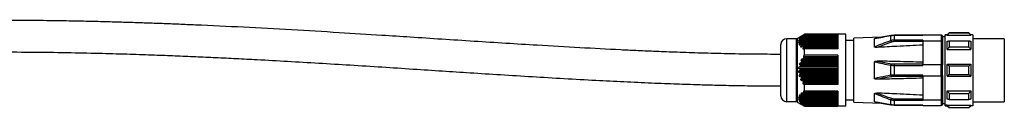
# Model space of a CAD drawing. Header units: millimetres. Extents: x -417 to 2052, y 446 to 879.
# Tile 11 of 21: x 414 to 663, y 624 to 647. Entities that reach past the tile are written whole.
import ezdxf

# ---------------------------------------------------------------- set-up
doc = ezdxf.new("R2010")
doc.units = ezdxf.units.MM

# ---------------------------------------------------------------- blocks, each defined once
blk = doc.blocks.new('Drawing View2')
at = {"color": 7, "linetype": 'Continuous', "lineweight": 25}
for p, q in [((426.42, 12.06), (428.3, 13.14)), ((427.75, 12.65), (436.8, 12.65)), ((428.08, 12.87), (436.8, 12.87)), ((436.8, 12.94), (428.16, 12.94)), ((436.8, 12.97), (428.18, 12.97)), ((436.8, 13.14), (428.3, 13.14)), ((428.3, 13.1), (428.3, 13.14)), ((436.8, 13.1), (428.3, 13.1)), ((438.8, 13.14), (436.8, 13.14)), ((436.8, 13.1), (436.8, 9.45)), ((438.8, -5.16), (438.8, 13.14)), ((450.25, 12.82), (446.2, 12.06)), ((450.25, 12.82), (447.91, 12.38)), ((450.2, 11.49), (450.2, 12.77)), ((451.02, 12.89), (450.25, 12.82)), ((458.3, 12.89), (451.02, 12.89)), ((451.02, 12.89), (451.02, 12.85)), ((451.02, 12.85), (458.3, 12.85)), ((451.02, 12.85), (451.02, 11.63)), ((458.3, 12.94), (458.3, 12.85)), ((458.3, 12.94), (463, 12.94)), ((463, 12.94), (463, 11.47)), ((463.3, 12.64), (463.3, 11.27)), ((464.5, 12.99), (464, 12.99)), ((464, 12.86), (464, 12.99)), ((464, -4.88), (464, 12.86)), ((464.5, 12.86), (464, 12.86)), ((465, 13.49), (464.5, 12.99)), ((464.5, 12.86), (470.5, 12.86)), ((470, 13.49), (465, 13.49)), ((465, 13.43), (470, 13.43)), ((470.5, 12.99), (470, 13.49)), ((470, 13.43), (470, 13.49)), ((471, 12.99), (470.5, 12.99)), ((471, 12.99), (471, -5.01)), ((422.3, -2.51), (422.3, 10.49)), ((423.8, -4.01), (423.8, 11.99)), ((426.17, 11.99), (423.8, 11.99)), ((426.17, 11.99), (426.17, -4.01)), ((426.42, 12.06), (426.42, -4.08)), ((426.96, 11.15), (436.8, 11.15)), ((427.02, 11.65), (436.8, 11.65)), ((427.1, 10.65), (436.8, 10.65)), ((436.8, 11.47), (427.12, 11.47)), ((436.8, 10.97), (427.16, 10.97)), ((436.8, 11.44), (427.17, 11.44)), ((427.17, 11.37), (436.8, 11.37)), ((436.8, 10.94), (427.24, 10.94)), ((427.26, 10.87), (436.8, 10.87)), ((436.8, 11.97), (427.28, 11.97)), ((427.28, 11.87), (436.8, 11.87)), ((427.29, 12.15), (436.8, 12.15)), ((436.8, 11.94), (427.31, 11.94)), ((436.8, 10.47), (427.41, 10.47)), ((427.44, 10.15), (436.8, 10.15)), ((436.8, 10.44), (427.51, 10.44)), ((427.56, 10.37), (436.8, 10.37)), ((427.59, 12.37), (436.8, 12.37)), ((436.8, 12.47), (427.64, 12.47)), ((436.8, 12.44), (427.64, 12.44)), ((440.8, 11.49), (438.8, 11.49)), ((447.91, 12.38), (440.8, 12.13)), ((440.8, -4.15), (440.8, 12.13)), ((446.1, 9.91), (446.1, 12.02)), ((450.34, 11.11), (450.2, 11.49)), ((458.3, 11.63), (451.02, 11.63)), ((451.02, 11.23), (451.02, 11.63)), ((458.3, 11.23), (451.02, 11.23)), ((458.3, 11.63), (458.3, 11.47)), ((458.3, 11.47), (463, 11.47)), ((458.3, 11.47), (458.3, 5.46)), ((463, 11.47), (463, 5.46)), ((464, 12.49), (463.3, 12.49)), ((463.3, 11.27), (463.3, 5.36)), ((465, 11.44), (470, 11.44)), ((479, 11.99), (471, 11.99)), ((479, 11.99), (479, 3.99)), ((436.8, 9.97), (427.84, 9.97)), ((436.8, 9.94), (427.97, 9.94)), ((427.97, 9.65), (436.8, 9.65)), ((428.04, 9.87), (436.8, 9.87)), ((428.3, 7.77), (428.3, 9.45)), ((436.8, 9.45), (428.3, 9.45)), ((436.8, 7.77), (428.3, 7.77)), ((436.8, 7.77), (436.8, 0.36)), ((464.5, 9.2), (470.5, 9.2)), ((465, 9.89), (470, 9.89)), ((436.8, 5.37), (427.15, 5.37)), ((427.28, 5.02), (436.8, 5.02)), ((427.29, 5.81), (436.8, 5.81)), ((436.8, 5.16), (427.31, 5.16)), ((436.8, 6.37), (427.53, 6.37)), ((427.59, 6.02), (436.8, 6.02)), ((436.8, 6.16), (427.64, 6.16)), ((427.75, 6.81), (436.8, 6.81)), ((428.08, 7.02), (436.8, 7.02)), ((436.8, 7.37), (428.1, 7.37)), ((436.8, 7.16), (428.16, 7.16)), ((446.1, 1.88), (446.1, 6.1)), ((450.2, 2.71), (450.2, 5.27)), ((451.02, 5.58), (451.02, 5.21)), ((451.02, 5.58), (458.3, 5.58)), ((451.02, 5.21), (458.3, 5.21)), ((451.02, 5.21), (451.02, 2.77)), ((458.3, 5.21), (458.3, 5.46)), ((458.3, 5.46), (463, 5.46)), ((463, 2.52), (463, 5.46)), ((463.3, 2.62), (463.3, 5.36)), ((464.5, 5.49), (470.5, 5.49)), ((465, 5.09), (470, 5.09)), ((426.96, 3.81), (436.8, 3.81)), ((436.8, 4.37), (426.97, 4.37)), ((436.8, 3.37), (426.99, 3.37)), ((427.02, 4.81), (436.8, 4.81)), ((427.1, 2.81), (436.8, 2.81)), ((436.8, 4.16), (427.17, 4.16)), ((427.17, 4.02), (436.8, 4.02)), ((436.8, 3.16), (427.24, 3.16)), ((427.26, 3.02), (436.8, 3.02)), ((458.3, 2.77), (451.02, 2.77)), ((451.02, 2.4), (451.02, 2.77)), ((458.3, 2.52), (458.3, 2.77)), ((458.3, 2.52), (463, 2.52)), ((458.3, 2.52), (458.3, -3.49)), ((463, 2.52), (463, -3.49)), ((463.3, 2.62), (463.3, -3.29)), ((465, 2.89), (470, 2.89)), ((479, 3.99), (479, -4.01)), ((436.8, 2.37), (427.22, 2.37)), ((427.44, 1.81), (436.8, 1.81)), ((436.8, 2.16), (427.51, 2.16)), ((427.56, 2.02), (436.8, 2.02)), ((436.8, 1.37), (427.65, 1.37)), ((436.8, 1.16), (427.97, 1.16)), ((427.97, 0.81), (436.8, 0.81)), ((428.04, 1.02), (436.8, 1.02)), ((428.3, -1.33), (428.3, 0.36)), ((436.8, 0.36), (428.3, 0.36)), ((458.3, 2.4), (451.02, 2.4)), ((464.5, 2.49), (470.5, 2.49)), ((427.48, -2.39), (436.8, -2.39)), ((436.8, -2.07), (427.53, -2.07)), ((427.59, -2.35), (436.8, -2.35)), ((436.8, -2.29), (427.64, -2.29)), ((427.95, -1.89), (436.8, -1.89)), ((428.08, -1.85), (436.8, -1.85)), ((436.8, -1.57), (428.1, -1.57)), ((436.8, -1.79), (428.16, -1.79)), ((436.8, -1.33), (428.3, -1.33)), ((436.8, -1.33), (436.8, -5.1)), ((446.1, -4.04), (446.1, -1.93)), ((464.5, -1.22), (470.5, -1.22)), ((465, -1.9), (470, -1.9)), ((426.17, -4.01), (423.8, -4.01)), ((426.42, -4.08), (428.3, -5.16)), ((436.8, -3.07), (426.97, -3.07)), ((436.8, -3.57), (426.99, -3.57)), ((427.11, -3.39), (436.8, -3.39)), ((436.8, -2.57), (427.15, -2.57)), ((436.8, -3.29), (427.17, -3.29)), ((427.17, -3.35), (436.8, -3.35)), ((427.2, -2.89), (436.8, -2.89)), ((436.8, -4.07), (427.22, -4.07)), ((427.23, -3.89), (436.8, -3.89)), ((436.8, -3.79), (427.24, -3.79)), ((427.26, -3.85), (436.8, -3.85)), ((427.28, -2.85), (436.8, -2.85)), ((436.8, -2.79), (427.31, -2.79)), ((436.8, -4.29), (427.51, -4.29)), ((427.55, -4.39), (436.8, -4.39)), ((427.56, -4.35), (436.8, -4.35)), ((436.8, -4.57), (427.65, -4.57)), ((436.8, -4.79), (427.97, -4.79)), ((428.04, -4.85), (436.8, -4.85)), ((428.06, -4.89), (436.8, -4.89)), ((436.66, -3.42), (436.66, -3.39)), ((436.66, -3.42), (436.8, -3.42)), ((438.8, -3.51), (440.8, -3.51)), ((440.8, -4.15), (447.91, -4.4)), ((450.2, -4.79), (446.1, -4.04)), ((446.2, -4.08), (450.25, -4.84)), ((450.2, -4.79), (450.2, -3.51)), ((450.25, -4.84), (451.02, -4.9)), ((451.02, -3.25), (458.3, -3.25)), ((451.02, -3.25), (451.02, -3.65)), ((451.02, -3.65), (458.3, -3.65)), ((451.02, -3.65), (451.02, -4.87)), ((458.3, -4.87), (451.02, -4.87)), ((451.02, -4.9), (451.02, -4.87)), ((451.02, -4.9), (458.3, -4.9)), ((458.3, -3.49), (463, -3.49)), ((458.3, -3.49), (458.3, -3.65)), ((458.3, -4.87), (458.3, -4.96)), ((458.3, -4.96), (463, -4.96)), ((463, -3.49), (463, -4.96)), ((463.3, -3.29), (463.3, -4.66)), ((464, -4.51), (463.3, -4.51)), ((464.5, -4.88), (464, -4.88)), ((464, -5.01), (464, -4.88)), ((464.5, -4.88), (470.5, -4.88)), ((465, -3.46), (470, -3.46)), ((471, -4.01), (479, -4.01)), ((428.3, -5.16), (428.3, -5.1)), ((436.8, -5.1), (428.3, -5.1)), ((428.3, -5.16), (436.8, -5.16)), ((438.8, -5.16), (436.8, -5.16)), ((464, -5.01), (464.5, -5.01)), ((464.5, -5.01), (465, -5.51)), ((465, -5.45), (470, -5.45)), ((465, -5.45), (465, -5.51)), ((465, -5.51), (470, -5.51)), ((470, -5.51), (470.5, -5.01)), ((471, -5.01), (470.5, -5.01))]:
    blk.add_line(p, q, dxfattribs=at)
at = {"color": 7, "linetype": 'Continuous', "lineweight": 25, "flags": 128}
for points in [[(464.5, 12.86), (464.5, 12.92), (464.5, 12.96), (464.5, 12.98), (464.5, 12.99)], [(465, 13.49), (465, 13.49), (465, 13.47), (465, 13.45), (465, 13.43)], [(470.5, 12.99), (470.5, 12.99), (470.5, 12.98), (470.5, 12.97), (470.5, 12.96), (470.5, 12.94), (470.5, 12.92), (470.5, 12.89), (470.5, 12.86)], [(464.5, 9.2), (464.5, 9.51), (464.5, 9.8), (464.5, 10.08), (464.5, 10.35), (464.5, 10.62), (464.5, 10.86), (464.5, 11.1), (464.5, 11.33)], [(465, 11.44), (465, 11.27), (465, 11.09), (465, 10.9), (465, 10.71), (465, 10.51), (465, 10.31), (465, 10.1), (465, 9.89)], [(470, 9.89), (470, 10.1), (470, 10.31), (470, 10.51), (470, 10.71), (470, 10.9), (470, 11.09), (470, 11.27), (470, 11.44)], [(470.5, 11.33), (470.5, 11.1), (470.5, 10.86), (470.5, 10.62), (470.5, 10.35), (470.5, 10.08), (470.5, 9.8), (470.5, 9.51), (470.5, 9.2)], [(464.5, 2.49), (464.5, 2.86), (464.5, 3.24), (464.5, 3.61), (464.5, 3.99), (464.5, 4.37), (464.5, 4.74), (464.5, 5.12), (464.5, 5.49)], [(465, 5.09), (465, 4.82), (465, 4.54), (465, 4.27), (465, 3.99), (465, 3.72), (465, 3.44), (465, 3.17), (465, 2.89)], [(470, 2.89), (470, 3.17), (470, 3.44), (470, 3.72), (470, 3.99), (470, 4.27), (470, 4.54), (470, 4.82), (470, 5.09)], [(470.5, 5.49), (470.5, 5.12), (470.5, 4.74), (470.5, 4.37), (470.5, 3.99), (470.5, 3.61), (470.5, 3.24), (470.5, 2.86), (470.5, 2.49)], [(464.5, -3.35), (464.5, -3.12), (464.5, -2.88), (464.5, -2.63), (464.5, -2.37), (464.5, -2.1), (464.5, -1.82), (464.5, -1.53), (464.5, -1.22)], [(465, -1.9), (465, -2.12), (465, -2.33), (465, -2.53), (465, -2.73), (465, -2.92), (465, -3.11), (465, -3.29), (465, -3.46)], [(470, -3.46), (470, -3.29), (470, -3.11), (470, -2.92), (470, -2.73), (470, -2.53), (470, -2.33), (470, -2.12), (470, -1.9)], [(470.5, -1.22), (470.5, -1.53), (470.5, -1.82), (470.5, -2.1), (470.5, -2.37), (470.5, -2.63), (470.5, -2.88), (470.5, -3.12), (470.5, -3.35)], [(450.34, -3.13), (450.32, -3.18), (450.3, -3.24), (450.28, -3.29), (450.26, -3.34), (450.24, -3.39), (450.23, -3.43), (450.21, -3.47), (450.2, -3.51)], [(464.5, -5.01), (464.5, -5), (464.5, -4.98), (464.5, -4.94), (464.5, -4.88)], [(470.5, -4.88), (470.5, -4.91), (470.5, -4.94), (470.5, -4.96), (470.5, -4.98), (470.5, -4.99), (470.5, -5), (470.5, -5.01), (470.5, -5.01)], [(470, -5.51), (470, -5.51), (470, -5.49), (470, -5.47), (470, -5.45)]]:
    blk.add_lwpolyline(points, dxfattribs=at)
at = {"color": 7, "linetype": 'Continuous', "lineweight": 25}
for centre, radius, start, end in [((450.26, 12.75), 0.0677, 99.3836, 163.4462), ((423.8, 10.49), 1.5, 90, 180), ((426.17, 12.49), 0.5, 270, 299.8989), ((451.22, 5.1), 1.04, 148.7705, 170.5858), ((451.22, 2.88), 1.04, 189.4141, 211.2295), ((423.8, -2.51), 1.5, 180, 270), ((426.17, -4.51), 0.5, 60.1011, 90), ((450.26, -4.77), 0.0677, 196.5535, 260.6167)]:
    blk.add_arc(centre, radius, start, end, dxfattribs=at)
for points, knots in [([(422.3, 8), (419.96, 8.01), (415.18, 8.03), (408.16, 8.16), (401.49, 8.33), (395.52, 8.54), (390.27, 8.74), (385.73, 8.94), (379.49, 9.24), (371.15, 9.68), (361.44, 10.24), (352.49, 10.79), (344.42, 11.31), (336.33, 11.83), (328.54, 12.34), (319.87, 12.9), (309.83, 13.53), (298.12, 14.23), (285.99, 14.89), (276.45, 15.34), (269.56, 15.63), (265.37, 15.8), (261.33, 15.94), (257.44, 16.07), (253.59, 16.19), (249.37, 16.3), (244.4, 16.42), (238.39, 16.52), (231.3, 16.61), (226.22, 16.63), (223.5, 16.63)], [0, 0, 0, 0, 0.035216, 0.072183, 0.10575, 0.135803, 0.16224, 0.184971, 0.204218, 0.256438, 0.310836, 0.350859, 0.391535, 0.432864, 0.473014, 0.509135, 0.563866, 0.624703, 0.685875, 0.747047, 0.768579, 0.789924, 0.810264, 0.829493, 0.84856, 0.868281, 0.89321, 0.923416, 0.958981, 1, 1, 1, 1]), ([(427.75, 12.65), (427.69, 12.61), (427.59, 12.55), (427.49, 12.48), (427.44, 12.44), (427.42, 12.42), (427.41, 12.41), (427.41, 12.4), (427.43, 12.4), (427.47, 12.41), (427.51, 12.43), (427.53, 12.44)], [0, 0, 0, 0, 0.320598, 0.451502, 0.569608, 0.621553, 0.670236, 0.71852, 0.769336, 0.871321, 1, 1, 1, 1]), ([(428.08, 12.87), (428.06, 12.85), (428.02, 12.82), (427.91, 12.74), (427.81, 12.69), (427.75, 12.65)], [0, 0, 0, 0, 0.231212, 0.500004, 1, 1, 1, 1]), ([(428.3, 13.1), (428.24, 13.06), (428.16, 13.01), (428.07, 12.96), (428.03, 12.93), (428.01, 12.91), (428.01, 12.91), (428.01, 12.9), (428.02, 12.9), (428.04, 12.91), (428.08, 12.93), (428.1, 12.94)], [0, 0, 0, 0, 0.317831, 0.45481, 0.570714, 0.626552, 0.67536, 0.723812, 0.777336, 0.876184, 1, 1, 1, 1]), ([(428.16, 12.94), (428.15, 12.92), (428.12, 12.9), (428.09, 12.88), (428.08, 12.87)], [0, 0, 0, 0, 0.562421, 1, 1, 1, 1]), ([(428.16, 12.94), (428.17, 12.94), (428.18, 12.95), (428.19, 12.96), (428.19, 12.97), (428.19, 12.97), (428.17, 12.97), (428.15, 12.96), (428.12, 12.94), (428.1, 12.94)], [0, 0, 0, 0, 0.126984, 0.242895, 0.354614, 0.469775, 0.586297, 0.710881, 1, 1, 1, 1]), ([(446.1, 12.02), (446.79, 12.15), (448.15, 12.41), (449.53, 12.65), (450.2, 12.77)], [0, 0, 0, 0, 0.510221, 1, 1, 1, 1]), ([(450.2, 12.77), (450.35, 12.8), (450.61, 12.84), (450.89, 12.84), (451.02, 12.85)], [0, 0, 0, 0, 0.555274, 1, 1, 1, 1]), ([(463, 12.94), (463.04, 12.93), (463.13, 12.92), (463.23, 12.84), (463.29, 12.74), (463.3, 12.67), (463.3, 12.64)], [0, 0, 0, 0, 0.27985, 0.559464, 0.779885, 1, 1, 1, 1]), ([(465, 13.43), (464.9, 13.32), (464.74, 13.13), (464.57, 12.95), (464.5, 12.86)], [0, 0, 0, 0, 0.5693802, 1, 1, 1, 1]), ([(470.5, 12.86), (470.41, 12.97), (470.24, 13.16), (470.08, 13.34), (470, 13.43)], [0, 0, 0, 0, 0.550382, 1, 1, 1, 1]), ([(426.96, 11.15), (426.92, 11.13), (426.87, 11.09), (426.81, 11.03), (426.77, 11), (426.76, 10.97), (426.75, 10.94), (426.75, 10.93), (426.76, 10.91), (426.79, 10.9), (426.86, 10.9), (426.94, 10.92), (426.99, 10.94)], [0, 0, 0, 0, 0.162618, 0.28994, 0.355094, 0.407481, 0.459515, 0.511046, 0.554621, 0.603328, 0.720798, 1, 1, 1, 1]), ([(427.02, 11.65), (426.96, 11.61), (426.87, 11.55), (426.8, 11.48), (426.78, 11.45), (426.77, 11.43), (426.77, 11.42), (426.78, 11.4), (426.82, 11.4), (426.88, 11.41), (426.94, 11.43), (426.97, 11.44)], [0, 0, 0, 0, 0.3070425, 0.4306571, 0.4859215, 0.5379417, 0.5777728, 0.6203039, 0.7193644, 0.8444602, 1, 1, 1, 1]), ([(427.1, 10.65), (427.07, 10.63), (427.02, 10.59), (426.97, 10.54), (426.95, 10.5), (426.93, 10.47), (426.93, 10.45), (426.94, 10.43), (426.96, 10.42), (426.99, 10.4), (427.07, 10.4), (427.16, 10.42), (427.22, 10.44)], [0, 0, 0, 0, 0.14378, 0.257374, 0.312767, 0.363086, 0.41077, 0.458663, 0.511564, 0.567308, 0.692908, 1, 1, 1, 1]), ([(427.17, 11.37), (427.17, 11.36), (427.16, 11.34), (427.14, 11.3), (427.07, 11.23), (427, 11.19), (426.96, 11.15)], [0, 0, 0, 0, 0.146904, 0.308017, 0.489413, 1, 1, 1, 1]), ([(427.17, 11.44), (427.17, 11.44), (427.17, 11.46), (427.14, 11.47), (427.08, 11.47), (427.02, 11.45), (426.97, 11.44)], [0, 0, 0, 0, 0.147683, 0.308373, 0.489419, 1, 1, 1, 1]), ([(427.29, 12.15), (427.23, 12.11), (427.14, 12.06), (427.04, 11.98), (427.01, 11.94), (426.99, 11.92), (426.99, 11.91), (427, 11.9), (427.03, 11.9), (427.07, 11.91), (427.12, 11.93), (427.15, 11.94)], [0, 0, 0, 0, 0.3095707, 0.4365787, 0.5458126, 0.5937847, 0.6409808, 0.6902139, 0.7439782, 0.8567542, 1, 1, 1, 1]), ([(427.24, 10.94), (427.24, 10.94), (427.23, 10.95), (427.21, 10.97), (427.13, 10.97), (427.05, 10.95), (426.99, 10.94)], [0, 0, 0, 0, 0.095207, 0.195971, 0.430437, 1, 1, 1, 1]), ([(427.28, 11.87), (427.28, 11.86), (427.27, 11.85), (427.24, 11.82), (427.17, 11.75), (427.08, 11.69), (427.02, 11.65)], [0, 0, 0, 0, 0.0917173, 0.1925238, 0.4308585, 1, 1, 1, 1]), ([(427.26, 10.87), (427.27, 10.86), (427.27, 10.85), (427.26, 10.83), (427.25, 10.8), (427.22, 10.76), (427.17, 10.71), (427.12, 10.67), (427.1, 10.65)], [0, 0, 0, 0, 0.101041, 0.203349, 0.311717, 0.430206, 0.68207, 1, 1, 1, 1]), ([(427.31, 11.94), (427.31, 11.94), (427.31, 11.95), (427.31, 11.96), (427.3, 11.97), (427.27, 11.97), (427.22, 11.96), (427.18, 11.94), (427.15, 11.94)], [0, 0, 0, 0, 0.104249, 0.206454, 0.313421, 0.431139, 0.690593, 1, 1, 1, 1]), ([(427.17, 11.44), (427.17, 11.42), (427.17, 11.4), (427.17, 11.38), (427.17, 11.37)], [0, 0, 0, 0, 0.560266, 1, 1, 1, 1]), ([(427.51, 10.44), (427.5, 10.45), (427.46, 10.47), (427.36, 10.47), (427.28, 10.45), (427.22, 10.44)], [0, 0, 0, 0, 0.226258, 0.493855, 1, 1, 1, 1]), ([(427.24, 10.94), (427.24, 10.92), (427.25, 10.9), (427.26, 10.88), (427.26, 10.87)], [0, 0, 0, 0, 0.558428, 1, 1, 1, 1]), ([(427.31, 11.94), (427.3, 11.92), (427.29, 11.9), (427.28, 11.88), (427.28, 11.87)], [0, 0, 0, 0, 0.561072, 1, 1, 1, 1]), ([(427.59, 12.37), (427.57, 12.35), (427.54, 12.32), (427.43, 12.24), (427.35, 12.19), (427.29, 12.15)], [0, 0, 0, 0, 0.2270553, 0.4948543, 1, 1, 1, 1]), ([(427.44, 10.15), (427.41, 10.13), (427.37, 10.09), (427.33, 10.03), (427.31, 10), (427.31, 9.97), (427.32, 9.95), (427.34, 9.92), (427.38, 9.9), (427.49, 9.9), (427.58, 9.92), (427.65, 9.94)], [0, 0, 0, 0, 0.139235, 0.245422, 0.294926, 0.342114, 0.389691, 0.440297, 0.547276, 0.682165, 1, 1, 1, 1]), ([(427.56, 10.37), (427.57, 10.36), (427.58, 10.34), (427.57, 10.3), (427.54, 10.26), (427.5, 10.2), (427.46, 10.17), (427.44, 10.15)], [0, 0, 0, 0, 0.1664453, 0.3283186, 0.502383, 0.735191, 1, 1, 1, 1]), ([(427.51, 10.44), (427.52, 10.42), (427.54, 10.4), (427.55, 10.38), (427.56, 10.37)], [0, 0, 0, 0, 0.558026, 1, 1, 1, 1]), ([(427.64, 12.44), (427.65, 12.44), (427.65, 12.45), (427.66, 12.46), (427.65, 12.47), (427.64, 12.47), (427.6, 12.46), (427.55, 12.44), (427.53, 12.44)], [0, 0, 0, 0, 0.115465, 0.224046, 0.333104, 0.449912, 0.699437, 1, 1, 1, 1]), ([(427.64, 12.44), (427.63, 12.42), (427.61, 12.4), (427.59, 12.38), (427.59, 12.37)], [0, 0, 0, 0, 0.562317, 1, 1, 1, 1]), ([(446.1, 12.02), (446.1, 12.02), (446.1, 12.03), (446.11, 12.04), (446.13, 12.04), (446.16, 12.05), (446.19, 12.05), (446.2, 12.06)], [0, 0, 0, 0, 0.179366, 0.356624, 0.544023, 0.752025, 1, 1, 1, 1]), ([(450.2, 11.49), (449.5, 11.23), (448.13, 10.73), (446.77, 10.18), (446.1, 9.91)], [0, 0, 0, 0, 0.507191, 1, 1, 1, 1]), ([(450.34, 11.11), (449.72, 10.89), (448.53, 10.46), (447.34, 10), (446.77, 9.78)], [0, 0, 0, 0, 0.515571, 1, 1, 1, 1]), ([(458.3, 10.35), (456.12, 10.24), (452.27, 10.05), (448.43, 9.86), (446.77, 9.78)], [0, 0, 0, 0, 0.568192, 1, 1, 1, 1]), ([(451.02, 11.63), (450.86, 11.62), (450.58, 11.61), (450.32, 11.53), (450.2, 11.49)], [0, 0, 0, 0, 0.564116, 1, 1, 1, 1]), ([(451.02, 11.23), (450.89, 11.22), (450.65, 11.21), (450.43, 11.14), (450.34, 11.11)], [0, 0, 0, 0, 0.56346, 1, 1, 1, 1]), ([(463.3, 11.27), (463.3, 11.29), (463.3, 11.32), (463.27, 11.36), (463.23, 11.41), (463.17, 11.44), (463.1, 11.47), (463.04, 11.47), (463, 11.47)], [0, 0, 0, 0, 0.140692, 0.269722, 0.492021, 0.624524, 0.753466, 1, 1, 1, 1]), ([(464.5, 11.33), (464.59, 11.35), (464.76, 11.39), (464.92, 11.42), (465, 11.44)], [0, 0, 0, 0, 0.550382, 1, 1, 1, 1]), ([(470, 11.44), (470.1, 11.42), (470.26, 11.38), (470.43, 11.34), (470.5, 11.33)], [0, 0, 0, 0, 0.569381, 1, 1, 1, 1]), ([(223.5, 8.63), (226.78, 8.62), (233.02, 8.6), (241.91, 8.47), (249.87, 8.29), (256.92, 8.09), (263.07, 7.88), (268.61, 7.67), (273.8, 7.45), (278.96, 7.21), (284.16, 6.96), (290.24, 6.64), (297.21, 6.26), (305.08, 5.8), (313.06, 5.31), (321.03, 4.81), (328.85, 4.3), (336.3, 3.82), (343.7, 3.34), (351.3, 2.85), (359.26, 2.36), (367.32, 1.88), (375.07, 1.45), (382.47, 1.08), (389.33, 0.77), (394.66, 0.56), (398.76, 0.42), (402.09, 0.32), (406.24, 0.2), (411.21, 0.1), (416.65, 0.01), (420.44, 0), (422.3, 0)], [0, 0, 0, 0, 0.049417, 0.094067, 0.13405, 0.169451, 0.200348, 0.226808, 0.252986, 0.278623, 0.304774, 0.331428, 0.370359, 0.410049, 0.45023, 0.490879, 0.530473, 0.56823, 0.603426, 0.642364, 0.68297, 0.723574, 0.764179, 0.799911, 0.83524, 0.867651, 0.880384, 0.897033, 0.917898, 0.94291, 0.971985, 1, 1, 1, 1]), ([(427.97, 9.94), (427.95, 9.95), (427.91, 9.97), (427.8, 9.97), (427.71, 9.95), (427.65, 9.94)], [0, 0, 0, 0, 0.2303815, 0.4989779, 1, 1, 1, 1]), ([(427.97, 9.65), (427.95, 9.63), (427.91, 9.6), (427.88, 9.55), (427.87, 9.52), (427.87, 9.49), (427.88, 9.46), (427.9, 9.44), (427.93, 9.42), (427.99, 9.4), (428.11, 9.4), (428.22, 9.43), (428.3, 9.45)], [0, 0, 0, 0, 0.124077, 0.173723, 0.222391, 0.265216, 0.309536, 0.357783, 0.411862, 0.522916, 0.665522, 1, 1, 1, 1]), ([(427.97, 9.94), (427.98, 9.92), (428.01, 9.9), (428.03, 9.88), (428.04, 9.87)], [0, 0, 0, 0, 0.557513, 1, 1, 1, 1]), ([(427.97, 9.65), (427.99, 9.67), (428.03, 9.71), (428.06, 9.76), (428.07, 9.8), (428.07, 9.83), (428.06, 9.85), (428.05, 9.86), (428.04, 9.87)], [0, 0, 0, 0, 0.291619, 0.533428, 0.64911, 0.760416, 0.875022, 1, 1, 1, 1]), ([(428.3, 7.77), (428.24, 7.75), (428.16, 7.71), (428.07, 7.63), (428.03, 7.58), (428.01, 7.54), (428.01, 7.51), (428.01, 7.48), (428.02, 7.44), (428.04, 7.4), (428.08, 7.38), (428.1, 7.37)], [0, 0, 0, 0, 0.317831, 0.45481, 0.570714, 0.626552, 0.67536, 0.723812, 0.777336, 0.876184, 1, 1, 1, 1]), ([(446.77, 9.78), (446.61, 9.77), (446.41, 9.77), (446.19, 9.81), (446.13, 9.85), (446.11, 9.86), (446.1, 9.89), (446.1, 9.9), (446.1, 9.91)], [0, 0, 0, 0, 0.606982, 0.821792, 0.870893, 0.915276, 0.95737, 1, 1, 1, 1]), ([(465, 9.89), (464.9, 9.76), (464.74, 9.53), (464.57, 9.3), (464.5, 9.2)], [0, 0, 0, 0, 0.5693801, 1, 1, 1, 1]), ([(470.5, 9.2), (470.41, 9.33), (470.24, 9.56), (470.08, 9.78), (470, 9.89)], [0, 0, 0, 0, 0.550382, 1, 1, 1, 1]), ([(427.29, 5.81), (427.23, 5.78), (427.14, 5.75), (427.04, 5.67), (427.01, 5.61), (426.99, 5.56), (426.99, 5.53), (427, 5.49), (427.03, 5.45), (427.07, 5.41), (427.12, 5.39), (427.15, 5.37)], [0, 0, 0, 0, 0.3095707, 0.4365787, 0.5458126, 0.5937847, 0.6409808, 0.6902139, 0.7439782, 0.8567542, 1, 1, 1, 1]), ([(427.28, 5.02), (427.28, 5.01), (427.27, 4.99), (427.24, 4.94), (427.17, 4.86), (427.08, 4.83), (427.02, 4.81)], [0, 0, 0, 0, 0.0917173, 0.1925238, 0.4308585, 1, 1, 1, 1]), ([(427.31, 5.16), (427.31, 5.17), (427.31, 5.19), (427.31, 5.22), (427.3, 5.26), (427.27, 5.3), (427.22, 5.34), (427.18, 5.36), (427.15, 5.37)], [0, 0, 0, 0, 0.1042492, 0.206454, 0.3134212, 0.4311385, 0.6905934, 1, 1, 1, 1]), ([(427.31, 5.16), (427.3, 5.13), (427.29, 5.09), (427.28, 5.04), (427.28, 5.02)], [0, 0, 0, 0, 0.561072, 1, 1, 1, 1]), ([(427.59, 6.02), (427.57, 6), (427.54, 5.94), (427.43, 5.86), (427.35, 5.83), (427.29, 5.81)], [0, 0, 0, 0, 0.227055, 0.494854, 1, 1, 1, 1]), ([(427.75, 6.81), (427.69, 6.78), (427.59, 6.75), (427.49, 6.67), (427.44, 6.61), (427.42, 6.56), (427.41, 6.53), (427.41, 6.49), (427.43, 6.45), (427.47, 6.41), (427.51, 6.39), (427.53, 6.37)], [0, 0, 0, 0, 0.3205984, 0.4515019, 0.5696082, 0.621553, 0.6702362, 0.7185205, 0.7693358, 0.8713208, 1, 1, 1, 1]), ([(427.64, 6.16), (427.65, 6.17), (427.65, 6.19), (427.66, 6.22), (427.65, 6.26), (427.64, 6.3), (427.6, 6.34), (427.55, 6.36), (427.53, 6.37)], [0, 0, 0, 0, 0.115465, 0.224046, 0.333104, 0.449912, 0.699437, 1, 1, 1, 1]), ([(427.64, 6.16), (427.63, 6.13), (427.61, 6.09), (427.59, 6.04), (427.59, 6.02)], [0, 0, 0, 0, 0.562317, 1, 1, 1, 1]), ([(428.08, 7.02), (428.06, 7), (428.02, 6.94), (427.91, 6.86), (427.81, 6.83), (427.75, 6.81)], [0, 0, 0, 0, 0.231212, 0.500004, 1, 1, 1, 1]), ([(428.16, 7.16), (428.15, 7.13), (428.12, 7.09), (428.09, 7.04), (428.08, 7.02)], [0, 0, 0, 0, 0.5624207, 1, 1, 1, 1]), ([(428.16, 7.16), (428.17, 7.17), (428.18, 7.19), (428.19, 7.22), (428.19, 7.26), (428.19, 7.29), (428.17, 7.31), (428.15, 7.35), (428.12, 7.36), (428.1, 7.37)], [0, 0, 0, 0, 0.126984, 0.242895, 0.354614, 0.469775, 0.586297, 0.710881, 1, 1, 1, 1]), ([(446.1, 6.1), (446.1, 6.11), (446.1, 6.13), (446.11, 6.16), (446.13, 6.19), (446.19, 6.24), (446.41, 6.31), (446.62, 6.31), (446.77, 6.31)], [0, 0, 0, 0, 0.043303, 0.086096, 0.131336, 0.18155, 0.399158, 1, 1, 1, 1]), ([(446.1, 6.1), (446.8, 5.95), (448.16, 5.66), (449.53, 5.4), (450.2, 5.27)], [0, 0, 0, 0, 0.516624, 1, 1, 1, 1]), ([(446.77, 6.31), (447.39, 6.19), (448.57, 5.96), (449.77, 5.74), (450.34, 5.64)], [0, 0, 0, 0, 0.524072, 1, 1, 1, 1]), ([(458.3, 6.02), (456.12, 6.07), (452.27, 6.17), (448.43, 6.26), (446.77, 6.31)], [0, 0, 0, 0, 0.568192, 1, 1, 1, 1]), ([(450.2, 5.27), (450.35, 5.25), (450.61, 5.22), (450.89, 5.21), (451.02, 5.21)], [0, 0, 0, 0, 0.555274, 1, 1, 1, 1]), ([(450.34, 5.64), (450.46, 5.62), (450.68, 5.59), (450.91, 5.58), (451.02, 5.58)], [0, 0, 0, 0, 0.555879, 1, 1, 1, 1]), ([(463, 5.46), (463.04, 5.46), (463.13, 5.45), (463.23, 5.42), (463.29, 5.39), (463.3, 5.37), (463.3, 5.36)], [0, 0, 0, 0, 0.27985, 0.559464, 0.779885, 1, 1, 1, 1]), ([(464.5, 5.49), (464.59, 5.42), (464.76, 5.28), (464.92, 5.15), (465, 5.09)], [0, 0, 0, 0, 0.550382, 1, 1, 1, 1]), ([(470, 5.09), (470.1, 5.17), (470.26, 5.3), (470.43, 5.43), (470.5, 5.49)], [0, 0, 0, 0, 0.569381, 1, 1, 1, 1]), ([(426.96, 3.81), (426.92, 3.79), (426.87, 3.77), (426.81, 3.72), (426.77, 3.68), (426.76, 3.65), (426.75, 3.61), (426.75, 3.57), (426.76, 3.54), (426.79, 3.5), (426.86, 3.43), (426.94, 3.4), (426.99, 3.37)], [0, 0, 0, 0, 0.162618, 0.28994, 0.355094, 0.407481, 0.459515, 0.511046, 0.554621, 0.603328, 0.720798, 1, 1, 1, 1]), ([(427.02, 4.81), (426.96, 4.78), (426.87, 4.75), (426.8, 4.67), (426.78, 4.62), (426.77, 4.58), (426.77, 4.55), (426.78, 4.51), (426.82, 4.46), (426.88, 4.41), (426.94, 4.39), (426.97, 4.37)], [0, 0, 0, 0, 0.307042, 0.430657, 0.485921, 0.537942, 0.577773, 0.620304, 0.719364, 0.84446, 1, 1, 1, 1]), ([(427.1, 2.81), (427.07, 2.8), (427.02, 2.77), (426.97, 2.73), (426.95, 2.69), (426.93, 2.66), (426.93, 2.62), (426.94, 2.59), (426.96, 2.55), (426.99, 2.51), (427.07, 2.43), (427.16, 2.4), (427.22, 2.37)], [0, 0, 0, 0, 0.14378, 0.257374, 0.312767, 0.363086, 0.41077, 0.458663, 0.511564, 0.567308, 0.692908, 1, 1, 1, 1]), ([(427.17, 4.02), (427.17, 4.01), (427.16, 3.97), (427.14, 3.92), (427.07, 3.85), (427, 3.83), (426.96, 3.81)], [0, 0, 0, 0, 0.146904, 0.308017, 0.489413, 1, 1, 1, 1]), ([(427.17, 4.16), (427.17, 4.17), (427.17, 4.21), (427.14, 4.26), (427.08, 4.33), (427.02, 4.35), (426.97, 4.37)], [0, 0, 0, 0, 0.147683, 0.308373, 0.489419, 1, 1, 1, 1]), ([(427.24, 3.16), (427.24, 3.17), (427.23, 3.19), (427.21, 3.24), (427.13, 3.32), (427.05, 3.35), (426.99, 3.37)], [0, 0, 0, 0, 0.095207, 0.195971, 0.430437, 1, 1, 1, 1]), ([(427.26, 3.02), (427.27, 3.01), (427.27, 2.99), (427.26, 2.96), (427.25, 2.92), (427.22, 2.88), (427.17, 2.84), (427.12, 2.82), (427.1, 2.81)], [0, 0, 0, 0, 0.101041, 0.203349, 0.311717, 0.430206, 0.68207, 1, 1, 1, 1]), ([(427.17, 4.16), (427.17, 4.13), (427.17, 4.09), (427.17, 4.04), (427.17, 4.02)], [0, 0, 0, 0, 0.560266, 1, 1, 1, 1]), ([(427.24, 3.16), (427.24, 3.13), (427.25, 3.09), (427.26, 3.04), (427.26, 3.02)], [0, 0, 0, 0, 0.558428, 1, 1, 1, 1]), ([(450.2, 2.71), (449.34, 2.54), (447.96, 2.28), (446.61, 1.99), (446.1, 1.88)], [0, 0, 0, 0, 0.624924, 1, 1, 1, 1]), ([(451.02, 2.77), (450.86, 2.77), (450.58, 2.76), (450.32, 2.72), (450.2, 2.71)], [0, 0, 0, 0, 0.564116, 1, 1, 1, 1]), ([(463, 2.52), (463.04, 2.52), (463.1, 2.53), (463.17, 2.54), (463.23, 2.56), (463.26, 2.57), (463.28, 2.59), (463.28, 2.59), (463.3, 2.6), (463.3, 2.61), (463.3, 2.62)], [0, 0, 0, 0, 0.245699, 0.374794, 0.507834, 0.752968, 0.755309, 0.77284, 0.820727, 1, 1, 1, 1]), ([(465, 2.89), (464.9, 2.82), (464.74, 2.68), (464.57, 2.55), (464.5, 2.49)], [0, 0, 0, 0, 0.56938, 1, 1, 1, 1]), ([(470.5, 2.49), (470.41, 2.56), (470.24, 2.7), (470.08, 2.83), (470, 2.89)], [0, 0, 0, 0, 0.550382, 1, 1, 1, 1]), ([(427.51, 2.16), (427.5, 2.18), (427.46, 2.24), (427.36, 2.32), (427.28, 2.35), (427.22, 2.37)], [0, 0, 0, 0, 0.2262576, 0.4938552, 1, 1, 1, 1]), ([(427.44, 1.81), (427.41, 1.79), (427.37, 1.77), (427.33, 1.72), (427.31, 1.68), (427.31, 1.65), (427.32, 1.61), (427.34, 1.57), (427.38, 1.51), (427.49, 1.43), (427.58, 1.4), (427.65, 1.37)], [0, 0, 0, 0, 0.139235, 0.245422, 0.294926, 0.342114, 0.389691, 0.440297, 0.547276, 0.682165, 1, 1, 1, 1]), ([(427.56, 2.02), (427.57, 2.01), (427.58, 1.97), (427.57, 1.92), (427.54, 1.88), (427.5, 1.84), (427.46, 1.82), (427.44, 1.81)], [0, 0, 0, 0, 0.166445, 0.328319, 0.502383, 0.735191, 1, 1, 1, 1]), ([(427.51, 2.16), (427.52, 2.13), (427.54, 2.09), (427.55, 2.04), (427.56, 2.02)], [0, 0, 0, 0, 0.558026, 1, 1, 1, 1]), ([(427.97, 1.16), (427.95, 1.18), (427.91, 1.24), (427.8, 1.32), (427.71, 1.35), (427.65, 1.37)], [0, 0, 0, 0, 0.230381, 0.498978, 1, 1, 1, 1]), ([(427.97, 0.81), (427.95, 0.79), (427.91, 0.78), (427.88, 0.74), (427.87, 0.7), (427.87, 0.67), (427.88, 0.64), (427.9, 0.6), (427.93, 0.56), (427.99, 0.5), (428.11, 0.42), (428.22, 0.38), (428.3, 0.36)], [0, 0, 0, 0, 0.124077, 0.173723, 0.222391, 0.265216, 0.309536, 0.357783, 0.411862, 0.522916, 0.665522, 1, 1, 1, 1]), ([(427.97, 1.16), (427.98, 1.13), (428.01, 1.09), (428.03, 1.04), (428.04, 1.02)], [0, 0, 0, 0, 0.557513, 1, 1, 1, 1]), ([(427.97, 0.81), (427.99, 0.82), (428.03, 0.84), (428.06, 0.88), (428.07, 0.93), (428.07, 0.96), (428.06, 0.99), (428.05, 1.01), (428.04, 1.02)], [0, 0, 0, 0, 0.291619, 0.533428, 0.64911, 0.760416, 0.875022, 1, 1, 1, 1]), ([(446.77, 1.68), (446.61, 1.67), (446.4, 1.67), (446.19, 1.74), (446.13, 1.79), (446.11, 1.82), (446.1, 1.85), (446.1, 1.87), (446.1, 1.88)], [0, 0, 0, 0, 0.61061, 0.822413, 0.871279, 0.915489, 0.957462, 1, 1, 1, 1]), ([(450.34, 2.34), (449.6, 2.21), (448.4, 1.99), (447.22, 1.76), (446.77, 1.68)], [0, 0, 0, 0, 0.617172, 1, 1, 1, 1]), ([(458.3, 1.96), (456.12, 1.91), (452.27, 1.81), (448.43, 1.72), (446.77, 1.68)], [0, 0, 0, 0, 0.568192, 1, 1, 1, 1]), ([(451.02, 2.4), (450.89, 2.4), (450.65, 2.39), (450.43, 2.36), (450.34, 2.34)], [0, 0, 0, 0, 0.56346, 1, 1, 1, 1]), ([(427.29, -2.35), (427.23, -2.34), (427.14, -2.32), (427.04, -2.32), (427.01, -2.34), (426.99, -2.37), (426.99, -2.39), (427, -2.42), (427.03, -2.46), (427.07, -2.51), (427.12, -2.55), (427.15, -2.57)], [0, 0, 0, 0, 0.309571, 0.436579, 0.545813, 0.593785, 0.640981, 0.690214, 0.743978, 0.856754, 1, 1, 1, 1]), ([(427.59, -2.35), (427.57, -2.37), (427.54, -2.39), (427.43, -2.39), (427.35, -2.37), (427.29, -2.35)], [0, 0, 0, 0, 0.2270553, 0.4948543, 1, 1, 1, 1]), ([(427.75, -1.85), (427.69, -1.84), (427.59, -1.82), (427.49, -1.82), (427.44, -1.84), (427.42, -1.87), (427.41, -1.89), (427.41, -1.92), (427.43, -1.96), (427.47, -2.01), (427.51, -2.05), (427.53, -2.07)], [0, 0, 0, 0, 0.320598, 0.451502, 0.569608, 0.621553, 0.670236, 0.71852, 0.769336, 0.871321, 1, 1, 1, 1]), ([(427.64, -2.29), (427.65, -2.28), (427.65, -2.27), (427.66, -2.25), (427.65, -2.22), (427.64, -2.18), (427.6, -2.13), (427.55, -2.09), (427.53, -2.07)], [0, 0, 0, 0, 0.115465, 0.224046, 0.333104, 0.449912, 0.699437, 1, 1, 1, 1]), ([(427.64, -2.29), (427.63, -2.3), (427.61, -2.32), (427.59, -2.34), (427.59, -2.35)], [0, 0, 0, 0, 0.562317, 1, 1, 1, 1]), ([(428.08, -1.85), (428.06, -1.86), (428.02, -1.89), (427.91, -1.89), (427.81, -1.87), (427.75, -1.85)], [0, 0, 0, 0, 0.231212, 0.500004, 1, 1, 1, 1]), ([(428.3, -1.33), (428.24, -1.33), (428.16, -1.31), (428.07, -1.33), (428.03, -1.36), (428.01, -1.39), (428.01, -1.41), (428.01, -1.43), (428.02, -1.47), (428.04, -1.52), (428.08, -1.55), (428.1, -1.57)], [0, 0, 0, 0, 0.317831, 0.45481, 0.570714, 0.626552, 0.67536, 0.723812, 0.777336, 0.876184, 1, 1, 1, 1]), ([(428.16, -1.79), (428.15, -1.8), (428.12, -1.82), (428.09, -1.84), (428.08, -1.85)], [0, 0, 0, 0, 0.562421, 1, 1, 1, 1]), ([(428.16, -1.79), (428.17, -1.78), (428.18, -1.77), (428.19, -1.75), (428.19, -1.72), (428.19, -1.69), (428.17, -1.66), (428.15, -1.62), (428.12, -1.59), (428.1, -1.57)], [0, 0, 0, 0, 0.126984, 0.242895, 0.354614, 0.469775, 0.586297, 0.710881, 1, 1, 1, 1]), ([(446.1, -1.93), (446.1, -1.92), (446.1, -1.91), (446.11, -1.88), (446.13, -1.86), (446.19, -1.83), (446.41, -1.78), (446.62, -1.79), (446.77, -1.8)], [0, 0, 0, 0, 0.0433016, 0.0860942, 0.1313346, 0.181549, 0.3991577, 1, 1, 1, 1]), ([(446.1, -1.93), (446.78, -2.2), (448.14, -2.75), (449.52, -3.26), (450.2, -3.51)], [0, 0, 0, 0, 0.50307, 1, 1, 1, 1]), ([(458.3, -2.36), (456.12, -2.26), (452.27, -2.07), (448.43, -1.88), (446.77, -1.8)], [0, 0, 0, 0, 0.5681921, 1, 1, 1, 1]), ([(446.77, -1.8), (447.38, -2.03), (448.56, -2.49), (449.75, -2.92), (450.34, -3.13)], [0, 0, 0, 0, 0.513938, 1, 1, 1, 1]), ([(464.5, -1.22), (464.59, -1.35), (464.76, -1.58), (464.92, -1.8), (465, -1.9)], [0, 0, 0, 0, 0.5503816, 1, 1, 1, 1]), ([(470, -1.9), (470.1, -1.78), (470.26, -1.55), (470.43, -1.32), (470.5, -1.22)], [0, 0, 0, 0, 0.569381, 1, 1, 1, 1]), ([(426.96, -3.35), (426.92, -3.34), (426.87, -3.33), (426.81, -3.32), (426.77, -3.32), (426.76, -3.33), (426.75, -3.34), (426.75, -3.36), (426.76, -3.38), (426.79, -3.41), (426.86, -3.48), (426.94, -3.53), (426.99, -3.57)], [0, 0, 0, 0, 0.162618, 0.28994, 0.355094, 0.407481, 0.459515, 0.511046, 0.554621, 0.603328, 0.720798, 1, 1, 1, 1]), ([(427.02, -2.85), (426.96, -2.84), (426.87, -2.81), (426.8, -2.82), (426.78, -2.84), (426.77, -2.86), (426.77, -2.88), (426.78, -2.91), (426.82, -2.95), (426.88, -3.01), (426.94, -3.05), (426.97, -3.07)], [0, 0, 0, 0, 0.3070425, 0.4306571, 0.4859215, 0.5379417, 0.5777728, 0.6203039, 0.7193644, 0.8444602, 1, 1, 1, 1]), ([(427.1, -3.85), (427.07, -3.84), (427.02, -3.83), (426.97, -3.82), (426.95, -3.82), (426.93, -3.83), (426.93, -3.84), (426.94, -3.86), (426.96, -3.88), (426.99, -3.91), (427.07, -3.98), (427.16, -4.03), (427.22, -4.07)], [0, 0, 0, 0, 0.14378, 0.257374, 0.312767, 0.363086, 0.41077, 0.458663, 0.511564, 0.567308, 0.692908, 1, 1, 1, 1]), ([(427.17, -3.35), (427.17, -3.36), (427.16, -3.38), (427.14, -3.39), (427.07, -3.39), (427, -3.37), (426.96, -3.35)], [0, 0, 0, 0, 0.146904, 0.308017, 0.489413, 1, 1, 1, 1]), ([(427.17, -3.29), (427.17, -3.28), (427.17, -3.26), (427.14, -3.22), (427.08, -3.15), (427.02, -3.11), (426.97, -3.07)], [0, 0, 0, 0, 0.147683, 0.308373, 0.489419, 1, 1, 1, 1]), ([(427.24, -3.79), (427.24, -3.78), (427.23, -3.77), (427.21, -3.74), (427.13, -3.67), (427.05, -3.61), (426.99, -3.57)], [0, 0, 0, 0, 0.0952074, 0.1959715, 0.4304371, 1, 1, 1, 1]), ([(427.28, -2.85), (427.28, -2.86), (427.27, -2.87), (427.24, -2.88), (427.17, -2.89), (427.08, -2.87), (427.02, -2.85)], [0, 0, 0, 0, 0.091717, 0.192524, 0.430858, 1, 1, 1, 1]), ([(427.26, -3.85), (427.27, -3.86), (427.27, -3.87), (427.26, -3.88), (427.25, -3.89), (427.22, -3.89), (427.17, -3.88), (427.12, -3.86), (427.1, -3.85)], [0, 0, 0, 0, 0.101041, 0.203349, 0.311717, 0.430206, 0.68207, 1, 1, 1, 1]), ([(427.31, -2.79), (427.31, -2.78), (427.31, -2.77), (427.31, -2.75), (427.3, -2.72), (427.27, -2.68), (427.22, -2.63), (427.18, -2.59), (427.15, -2.57)], [0, 0, 0, 0, 0.104249, 0.206454, 0.313421, 0.431139, 0.690593, 1, 1, 1, 1]), ([(427.17, -3.29), (427.17, -3.3), (427.17, -3.32), (427.17, -3.34), (427.17, -3.35)], [0, 0, 0, 0, 0.560266, 1, 1, 1, 1]), ([(427.51, -4.29), (427.5, -4.27), (427.46, -4.24), (427.36, -4.16), (427.28, -4.11), (427.22, -4.07)], [0, 0, 0, 0, 0.226258, 0.493855, 1, 1, 1, 1]), ([(427.24, -3.79), (427.24, -3.8), (427.25, -3.82), (427.26, -3.84), (427.26, -3.85)], [0, 0, 0, 0, 0.558428, 1, 1, 1, 1]), ([(427.31, -2.79), (427.3, -2.8), (427.29, -2.82), (427.28, -2.84), (427.28, -2.85)], [0, 0, 0, 0, 0.561072, 1, 1, 1, 1]), ([(427.44, -4.35), (427.41, -4.34), (427.37, -4.33), (427.33, -4.32), (427.31, -4.32), (427.31, -4.33), (427.32, -4.34), (427.34, -4.36), (427.38, -4.4), (427.49, -4.47), (427.58, -4.53), (427.65, -4.57)], [0, 0, 0, 0, 0.139235, 0.245422, 0.294926, 0.342114, 0.389691, 0.440297, 0.547276, 0.682165, 1, 1, 1, 1]), ([(427.56, -4.35), (427.57, -4.36), (427.58, -4.38), (427.57, -4.39), (427.54, -4.39), (427.5, -4.38), (427.46, -4.36), (427.44, -4.35)], [0, 0, 0, 0, 0.166445, 0.328319, 0.502383, 0.735191, 1, 1, 1, 1]), ([(427.51, -4.29), (427.52, -4.3), (427.54, -4.32), (427.55, -4.34), (427.56, -4.35)], [0, 0, 0, 0, 0.558026, 1, 1, 1, 1]), ([(427.97, -4.79), (427.95, -4.77), (427.91, -4.74), (427.8, -4.66), (427.71, -4.61), (427.65, -4.57)], [0, 0, 0, 0, 0.230381, 0.498978, 1, 1, 1, 1]), ([(427.97, -4.85), (427.95, -4.84), (427.91, -4.83), (427.88, -4.82), (427.87, -4.82), (427.87, -4.82), (427.88, -4.83), (427.9, -4.85), (427.93, -4.87), (427.99, -4.91), (428.11, -4.99), (428.22, -5.05), (428.3, -5.1)], [0, 0, 0, 0, 0.124077, 0.173723, 0.222391, 0.265216, 0.309536, 0.357783, 0.411862, 0.522916, 0.665522, 1, 1, 1, 1]), ([(427.97, -4.79), (427.98, -4.8), (428.01, -4.82), (428.03, -4.84), (428.04, -4.85)], [0, 0, 0, 0, 0.557513, 1, 1, 1, 1]), ([(427.97, -4.85), (427.99, -4.86), (428.03, -4.88), (428.06, -4.89), (428.07, -4.89), (428.07, -4.88), (428.06, -4.87), (428.05, -4.86), (428.04, -4.85)], [0, 0, 0, 0, 0.291619, 0.533428, 0.64911, 0.760416, 0.875022, 1, 1, 1, 1]), ([(446.2, -4.08), (446.19, -4.07), (446.16, -4.07), (446.13, -4.06), (446.11, -4.05), (446.1, -4.05), (446.1, -4.04), (446.1, -4.04)], [0, 0, 0, 0, 0.26268, 0.46582, 0.649444, 0.82361, 1, 1, 1, 1]), ([(450.2, -3.51), (450.35, -3.55), (450.61, -3.63), (450.89, -3.64), (451.02, -3.65)], [0, 0, 0, 0, 0.555274, 1, 1, 1, 1]), ([(451.02, -4.87), (450.86, -4.86), (450.58, -4.85), (450.32, -4.81), (450.2, -4.79)], [0, 0, 0, 0, 0.564116, 1, 1, 1, 1]), ([(450.34, -3.13), (450.46, -3.17), (450.68, -3.23), (450.91, -3.24), (451.02, -3.25)], [0, 0, 0, 0, 0.555879, 1, 1, 1, 1]), ([(463, -3.49), (463.04, -3.49), (463.13, -3.48), (463.23, -3.43), (463.29, -3.36), (463.3, -3.32), (463.3, -3.29)], [0, 0, 0, 0, 0.2798501, 0.559464, 0.7798847, 1, 1, 1, 1]), ([(463.3, -4.66), (463.3, -4.68), (463.3, -4.72), (463.27, -4.8), (463.23, -4.86), (463.17, -4.91), (463.1, -4.95), (463.04, -4.96), (463, -4.96)], [0, 0, 0, 0, 0.139197, 0.267726, 0.491991, 0.624515, 0.753469, 1, 1, 1, 1]), ([(465, -3.46), (464.9, -3.44), (464.74, -3.4), (464.57, -3.36), (464.5, -3.35)], [0, 0, 0, 0, 0.5693801, 1, 1, 1, 1]), ([(464.5, -4.88), (464.59, -4.99), (464.76, -5.18), (464.92, -5.36), (465, -5.45)], [0, 0, 0, 0, 0.5503816, 1, 1, 1, 1]), ([(470.5, -3.35), (470.41, -3.37), (470.24, -3.4), (470.08, -3.44), (470, -3.46)], [0, 0, 0, 0, 0.550382, 1, 1, 1, 1]), ([(470, -5.45), (470.1, -5.34), (470.26, -5.15), (470.43, -4.96), (470.5, -4.88)], [0, 0, 0, 0, 0.569381, 1, 1, 1, 1])]:
    blk.add_open_spline(points, degree=3, knots=knots, dxfattribs=at)

msp = doc.modelspace()

# ---------------------------------------------------------------- block references
at = {"color": 7, "linetype": 'Continuous', "lineweight": 25}
msp.add_blockref('Drawing View2', (184.47, 629.99), dxfattribs=at)

doc.saveas('drawing.dxf')
